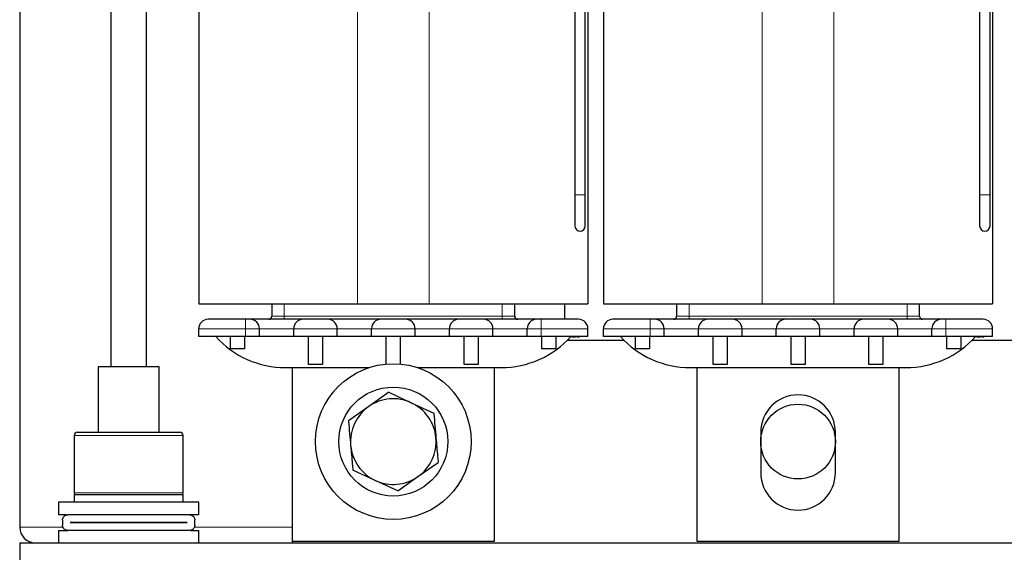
# Model space of a CAD drawing. Header units: millimetres. Extents: x 5 to 418, y 2 to 292.
# Tile 10 of 40: x 79 to 110, y 183 to 200. Entities that reach past the tile are written whole.
import ezdxf

# ---------------------------------------------------------------- set-up
doc = ezdxf.new("R2010")
doc.units = ezdxf.units.MM

msp = doc.modelspace()

# ---------------------------------------------------------------- linework, layer by layer
at = {"color": 7, "linetype": 'Continuous', "lineweight": 25}
for p, q in [((81.437, 212.4713), (81.437, 189.2298)), ((82.587, 189.2298), (82.587, 212.4713)), ((109.3445, 212.4048), (109.3445, 194.7548)), ((109.6795, 194.7548), (109.6795, 212.4048)), ((78.512, 210.0798), (78.512, 184.0798)), ((96.3445, 209.1548), (96.3445, 194.7548)), ((96.6795, 194.7548), (96.6795, 209.1548)), ((84.262, 208.4048), (84.262, 191.2548)), ((96.762, 208.4048), (96.762, 191.2548)), ((97.262, 208.4048), (97.262, 191.2548)), ((109.762, 208.4048), (109.762, 191.2548)), ((96.3445, 194.7548), (96.3445, 193.7548)), ((96.6795, 193.7548), (96.6795, 194.7548)), ((109.3445, 194.7548), (109.3445, 193.7548)), ((109.6795, 193.7548), (109.6795, 194.7548)), ((84.262, 191.2548), (89.362, 191.2548)), ((86.612, 191.2548), (86.612, 190.8548)), ((89.362, 191.2548), (91.662, 191.2548)), ((91.662, 191.2548), (96.762, 191.2548)), ((94.412, 190.8548), (94.412, 191.2548)), ((96.012, 191.2548), (96.012, 190.7548)), ((97.262, 191.2548), (102.362, 191.2548)), ((99.612, 191.2548), (99.612, 190.8548)), ((102.362, 191.2548), (104.662, 191.2548)), ((104.662, 191.2548), (109.762, 191.2548)), ((107.412, 190.8548), (107.412, 191.2548)), ((85.912, 190.7548), (85.762, 190.7548)), ((95.262, 190.7548), (95.112, 190.7548)), ((98.912, 190.7548), (98.762, 190.7548)), ((108.262, 190.7548), (108.112, 190.7548)), ((84.262, 190.2048), (84.262, 190.4548)), ((86.212, 190.2048), (86.212, 190.4548)), ((87.312, 190.2048), (87.312, 190.4548)), ((88.712, 190.2048), (88.712, 190.4548)), ((89.812, 190.2048), (89.812, 190.4548)), ((91.212, 190.2048), (91.212, 190.4548)), ((92.312, 190.2048), (92.312, 190.4548)), ((93.712, 190.2048), (93.712, 190.4548)), ((94.812, 190.2048), (94.812, 190.4548)), ((96.762, 190.2048), (96.762, 190.4548)), ((97.262, 190.2048), (97.262, 190.4548)), ((99.212, 190.2048), (99.212, 190.4548)), ((100.312, 190.2048), (100.312, 190.4548)), ((101.712, 190.2048), (101.712, 190.4548)), ((102.812, 190.2048), (102.812, 190.4548)), ((104.212, 190.2048), (104.212, 190.4548)), ((105.312, 190.2048), (105.312, 190.4548)), ((106.712, 190.2048), (106.712, 190.4548)), ((107.812, 190.2048), (107.812, 190.4548)), ((109.762, 190.2048), (109.762, 190.4548)), ((85.762, 190.2048), (84.262, 190.2048)), ((85.287, 189.8048), (85.287, 190.2048)), ((85.737, 190.2048), (85.737, 189.8048)), ((86.212, 190.2048), (85.762, 190.2048)), ((87.312, 190.2048), (86.212, 190.2048)), ((88.712, 190.2048), (87.312, 190.2048)), ((87.787, 189.3048), (87.787, 190.2048)), ((88.237, 190.2048), (88.237, 189.3048)), ((89.812, 190.2048), (88.712, 190.2048)), ((91.212, 190.2048), (89.812, 190.2048)), ((90.287, 189.3196), (90.287, 190.2048)), ((90.737, 190.2048), (90.737, 189.3196)), ((92.312, 190.2048), (91.212, 190.2048)), ((93.712, 190.2048), (92.312, 190.2048)), ((92.787, 189.3048), (92.787, 190.2048)), ((93.237, 190.2048), (93.237, 189.3048)), ((94.812, 190.2048), (93.712, 190.2048)), ((95.262, 190.2048), (94.812, 190.2048)), ((96.762, 190.2048), (95.262, 190.2048)), ((95.287, 189.8048), (95.287, 190.2048)), ((95.737, 190.2048), (95.737, 189.8048)), ((97.9301, 190.0798), (96.0939, 190.0798)), ((96.2698, 190.1917), (96.2006, 190.1917)), ((96.2698, 190.2048), (96.2698, 190.1917)), ((96.2698, 190.1917), (96.2793, 190.1917)), ((96.2793, 190.2048), (96.2793, 190.1917)), ((96.2793, 190.1917), (96.2856, 190.1917)), ((96.2856, 190.2048), (96.2856, 190.1917)), ((96.2856, 190.1917), (96.2887, 190.1917)), ((96.2887, 190.2048), (96.2887, 190.1917)), ((96.2887, 190.1917), (96.2919, 190.1917)), ((96.2919, 190.1917), (96.295, 190.1917)), ((96.295, 190.2048), (96.295, 190.1917)), ((96.295, 190.1917), (96.2982, 190.1917)), ((96.2982, 190.1917), (96.3013, 190.1917)), ((96.3013, 190.2048), (96.3013, 190.1917)), ((96.3013, 190.1917), (96.3045, 190.1917)), ((96.3045, 190.1917), (96.3077, 190.1917)), ((96.3077, 190.2048), (96.3077, 190.1917)), ((96.3077, 190.1917), (96.3392, 190.1917)), ((96.3392, 190.1917), (96.3676, 190.1917)), ((96.3676, 190.2048), (96.3676, 190.1917)), ((96.4282, 190.1917), (96.3676, 190.1917)), ((96.4282, 190.1917), (96.4885, 190.1917)), ((96.4885, 190.1917), (96.4885, 190.2048)), ((98.762, 190.2048), (97.262, 190.2048)), ((98.287, 189.8048), (98.287, 190.2048)), ((98.737, 190.2048), (98.737, 189.8048)), ((99.212, 190.2048), (98.762, 190.2048)), ((100.312, 190.2048), (99.212, 190.2048)), ((101.712, 190.2048), (100.312, 190.2048)), ((100.787, 189.3048), (100.787, 190.2048)), ((101.237, 190.2048), (101.237, 189.3048)), ((102.812, 190.2048), (101.712, 190.2048)), ((104.212, 190.2048), (102.812, 190.2048)), ((103.287, 189.3048), (103.287, 190.2048)), ((103.737, 190.2048), (103.737, 189.3048)), ((105.312, 190.2048), (104.212, 190.2048)), ((106.712, 190.2048), (105.312, 190.2048)), ((105.787, 189.3048), (105.787, 190.2048)), ((106.237, 190.2048), (106.237, 189.3048)), ((107.812, 190.2048), (106.712, 190.2048)), ((108.262, 190.2048), (107.812, 190.2048)), ((109.762, 190.2048), (108.262, 190.2048)), ((108.287, 189.8048), (108.287, 190.2048)), ((108.737, 190.2048), (108.737, 189.8048)), ((110.9301, 190.0798), (109.0939, 190.0798)), ((109.2698, 190.1917), (109.2006, 190.1917)), ((109.2698, 190.2048), (109.2698, 190.1917)), ((109.2698, 190.1917), (109.2793, 190.1917)), ((109.2793, 190.2048), (109.2793, 190.1917)), ((109.2793, 190.1917), (109.2856, 190.1917)), ((109.2856, 190.2048), (109.2856, 190.1917)), ((109.2856, 190.1917), (109.2887, 190.1917)), ((109.2887, 190.2048), (109.2887, 190.1917)), ((109.2887, 190.1917), (109.2919, 190.1917)), ((109.2919, 190.1917), (109.295, 190.1917)), ((109.295, 190.2048), (109.295, 190.1917)), ((109.295, 190.1917), (109.2982, 190.1917)), ((109.2982, 190.1917), (109.3013, 190.1917)), ((109.3013, 190.2048), (109.3013, 190.1917)), ((109.3013, 190.1917), (109.3045, 190.1917)), ((109.3045, 190.1917), (109.3077, 190.1917)), ((109.3077, 190.2048), (109.3077, 190.1917)), ((109.3077, 190.1917), (109.3392, 190.1917)), ((109.3392, 190.1917), (109.3676, 190.1917)), ((109.3676, 190.2048), (109.3676, 190.1917)), ((109.4282, 190.1917), (109.3676, 190.1917)), ((109.4282, 190.1917), (109.4885, 190.1917)), ((109.4885, 190.1917), (109.4885, 190.2048)), ((85.737, 189.8048), (85.287, 189.8048)), ((95.737, 189.8048), (95.287, 189.8048)), ((98.737, 189.8048), (98.287, 189.8048)), ((108.737, 189.8048), (108.287, 189.8048)), ((81.037, 189.2298), (81.037, 187.1298)), ((82.012, 189.2298), (81.037, 189.2298)), ((82.987, 189.2298), (82.012, 189.2298)), ((82.987, 187.1298), (82.987, 189.2298)), ((87.0478, 189.2048), (89.7314, 189.2048)), ((87.262, 189.2048), (87.262, 183.6298)), ((88.237, 189.3048), (87.787, 189.3048)), ((91.2926, 189.2048), (93.9762, 189.2048)), ((93.237, 189.3048), (92.787, 189.3048)), ((93.762, 183.6298), (93.762, 189.2048)), ((100.0478, 189.2048), (106.9762, 189.2048)), ((100.262, 189.2048), (100.262, 183.6298)), ((101.237, 189.3048), (100.787, 189.3048)), ((103.737, 189.3048), (103.287, 189.3048)), ((106.237, 189.3048), (105.787, 189.3048)), ((106.762, 183.6298), (106.762, 189.2048)), ((90.3711, 188.4112), (89.7215, 187.9549)), ((90.3711, 188.4112), (91.0911, 188.0769)), ((89.7215, 187.9549), (89.072, 187.4985)), ((91.0911, 188.0769), (91.8111, 187.7426)), ((80.262, 187.0298), (80.262, 185.1798)), ((80.362, 187.1298), (83.662, 187.1298)), ((83.762, 185.1798), (83.762, 187.0298)), ((102.312, 187.1298), (102.312, 185.8298)), ((104.712, 185.8298), (104.712, 187.1298)), ((91.3025, 185.7047), (91.952, 186.1611)), ((89.9329, 185.5827), (89.2129, 185.917)), ((90.6529, 185.2483), (91.3025, 185.7047)), ((90.6529, 185.2483), (89.9329, 185.5827)), ((80.262, 185.1298), (80.262, 184.8798)), ((80.262, 185.1298), (83.762, 185.1298)), ((83.762, 184.8798), (83.762, 185.1298)), ((79.762, 184.8798), (79.762, 184.4798)), ((84.262, 184.8798), (79.762, 184.8798)), ((84.262, 184.4798), (84.262, 184.8798)), ((80.0137, 184.4798), (79.762, 184.4798)), ((83.9703, 184.4798), (80.0537, 184.4798)), ((84.262, 184.4798), (83.9876, 184.4798)), ((79.887, 184.3131), (79.887, 184.1465)), ((80.137, 184.2273), (80.137, 184.2323)), ((80.137, 184.2323), (83.887, 184.2323)), ((83.887, 184.2273), (80.137, 184.2273)), ((81.012, 184.2323), (81.012, 184.2273)), ((83.012, 184.2273), (83.012, 184.2323)), ((83.887, 184.2323), (83.887, 184.2273)), ((84.137, 184.1465), (84.137, 184.3131)), ((79.762, 183.9798), (79.762, 183.5798)), ((79.762, 183.9798), (80.0537, 183.9798)), ((83.9703, 183.9798), (80.0537, 183.9798)), ((84.0103, 183.9798), (84.262, 183.9798)), ((84.262, 183.5798), (84.262, 183.9798)), ((78.512, 183.5798), (128.512, 183.5798)), ((78.512, 183.5798), (78.512, 182.0798)), ((87.262, 183.6298), (93.762, 183.6298)), ((87.262, 183.6298), (87.262, 183.5798)), ((100.262, 183.6298), (106.762, 183.6298))]:
    msp.add_line(p, q, dxfattribs=at)
at = {"color": 7, "linetype": 'Continuous', "lineweight": 18}
for p, q in [((89.362, 208.4048), (89.362, 191.2548)), ((91.662, 208.4048), (91.662, 191.2548)), ((102.362, 208.4048), (102.362, 191.2548)), ((104.662, 208.4048), (104.662, 191.2548)), ((96.3445, 194.7548), (96.6795, 194.7548)), ((109.3445, 194.7548), (109.6795, 194.7548)), ((87.012, 190.8548), (87.012, 191.2548)), ((94.012, 191.2548), (94.012, 190.8548)), ((100.012, 190.8548), (100.012, 191.2548)), ((107.012, 191.2548), (107.012, 190.8548)), ((85.762, 190.4548), (85.762, 190.7548)), ((86.612, 190.8548), (87.012, 190.8548)), ((87.012, 190.7548), (87.012, 190.8548)), ((87.012, 190.8548), (94.012, 190.8548)), ((94.012, 190.7548), (94.012, 190.8548)), ((94.012, 190.8548), (94.412, 190.8548)), ((95.262, 190.4548), (95.262, 190.7548)), ((98.762, 190.4548), (98.762, 190.7548)), ((99.612, 190.8548), (100.012, 190.8548)), ((100.012, 190.7548), (100.012, 190.8548)), ((100.012, 190.8548), (107.012, 190.8548)), ((107.012, 190.7548), (107.012, 190.8548)), ((107.012, 190.8548), (107.412, 190.8548)), ((108.262, 190.4548), (108.262, 190.7548)), ((85.762, 190.4548), (84.262, 190.4548)), ((86.212, 190.4548), (85.762, 190.4548)), ((85.762, 190.2048), (85.762, 190.4548)), ((86.212, 190.4548), (87.312, 190.4548)), ((88.712, 190.4548), (87.312, 190.4548)), ((88.712, 190.4548), (89.812, 190.4548)), ((91.212, 190.4548), (89.812, 190.4548)), ((91.212, 190.4548), (92.312, 190.4548)), ((93.712, 190.4548), (92.312, 190.4548)), ((93.712, 190.4548), (94.812, 190.4548)), ((95.262, 190.4548), (94.812, 190.4548)), ((96.762, 190.4548), (95.262, 190.4548)), ((95.262, 190.2048), (95.262, 190.4548)), ((98.762, 190.4548), (97.262, 190.4548)), ((99.212, 190.4548), (98.762, 190.4548)), ((98.762, 190.2048), (98.762, 190.4548)), ((99.212, 190.4548), (100.312, 190.4548)), ((101.712, 190.4548), (100.312, 190.4548)), ((101.712, 190.4548), (102.812, 190.4548)), ((104.212, 190.4548), (102.812, 190.4548)), ((104.212, 190.4548), (105.312, 190.4548)), ((106.712, 190.4548), (105.312, 190.4548)), ((106.712, 190.4548), (107.812, 190.4548)), ((108.262, 190.4548), (107.812, 190.4548)), ((109.762, 190.4548), (108.262, 190.4548)), ((108.262, 190.2048), (108.262, 190.4548)), ((96.2919, 190.2048), (96.2919, 190.1917)), ((96.2982, 190.2048), (96.2982, 190.1917)), ((96.3045, 190.2048), (96.3045, 190.1917)), ((96.3392, 190.2048), (96.3392, 190.1917)), ((96.4282, 190.2048), (96.4282, 190.1917)), ((109.2919, 190.2048), (109.2919, 190.1917)), ((109.2982, 190.2048), (109.2982, 190.1917)), ((109.3045, 190.2048), (109.3045, 190.1917)), ((109.3392, 190.2048), (109.3392, 190.1917)), ((109.4282, 190.2048), (109.4282, 190.1917)), ((83.762, 187.0298), (80.262, 187.0298)), ((80.262, 185.1798), (82.6408, 185.1798)), ((82.6408, 185.1798), (83.762, 185.1798)), ((79.8734, 184.0798), (78.512, 184.0798)), ((87.262, 184.0798), (84.1151, 184.0798))]:
    msp.add_line(p, q, dxfattribs=at)
at = {"color": 7, "linetype": 'Continuous', "lineweight": 25}
for centre, radius in [((90.512, 186.8298), 2.5), ((90.512, 186.8298), 1.75), ((103.512, 186.8298), 1.2)]:
    msp.add_circle(centre, radius, dxfattribs=at)
for centre, radius, start, end in [((96.512, 193.7548), 0.1675, 180, 0), ((109.512, 193.7548), 0.1675, 180, 0), ((84.562, 190.4548), 0.3, 90, 180), ((85.912, 190.4548), 0.3, 0, 90), ((86.512, 190.8548), 0.1, 270, 0), ((87.612, 190.4548), 0.3, 90, 180), ((88.412, 190.4548), 0.3, 0, 90), ((90.112, 190.4548), 0.3, 90, 180), ((90.912, 190.4548), 0.3, 0, 90), ((92.612, 190.4548), 0.3, 90, 180), ((93.412, 190.4548), 0.3, 0, 90), ((94.512, 190.8548), 0.1, 180, 270), ((95.112, 190.4548), 0.3, 90, 180), ((96.462, 190.4548), 0.3, 0, 90), ((97.562, 190.4548), 0.3, 90, 180), ((98.912, 190.4548), 0.3, 0, 90), ((99.512, 190.8548), 0.1, 270, 0), ((100.612, 190.4548), 0.3, 90, 180), ((101.412, 190.4548), 0.3, 0, 90), ((103.112, 190.4548), 0.3, 90, 180), ((103.912, 190.4548), 0.3, 0, 90), ((105.612, 190.4548), 0.3, 90, 180), ((106.412, 190.4548), 0.3, 0, 90), ((107.512, 190.8548), 0.1, 180, 270), ((108.112, 190.4548), 0.3, 90, 180), ((109.462, 190.4548), 0.3, 0, 90), ((87.0478, 192.2048), 3, 221.81031, 270), ((93.9762, 192.2048), 3, 270, 318.18969), ((100.0478, 192.2048), 3, 221.81031, 270), ((106.9762, 192.2048), 3, 270, 318.18969), ((90.512, 186.8298), 1.375, 65.092, 125.092), ((103.512, 187.1298), 1.2, 0, 180), ((90.512, 186.8298), 1.375, 125.092, 185.092), ((90.512, 186.8298), 1.375, 5.092, 65.092), ((80.362, 187.0298), 0.1, 90, 180), ((83.662, 187.0298), 0.1, 0, 90), ((90.512, 186.8298), 1.375, 305.092, 5.092), ((90.512, 186.8298), 1.375, 185.092, 245.092), ((90.512, 186.8298), 1.375, 245.092, 305.092), ((103.512, 185.8298), 1.2, 180, 0), ((80.312, 185.1798), 0.05, 180, 270), ((83.712, 185.1798), 0.05, 270, 0), ((79.012, 184.0798), 0.5, 180, 270)]:
    msp.add_arc(centre, radius, start, end, dxfattribs=at)
for points, knots in [([(85.762, 190.7548), (85.6111, 190.7548), (85.3781, 190.7548), (85.0985, 190.7548), (84.9076, 190.7548), (84.7525, 190.7548), (84.603, 190.7548), (84.5781, 190.7548), (84.562, 190.7548)], [0, 0, 0, 0, 0.2394429, 0.3696501, 0.4999999, 0.6302072, 0.7605571, 1, 1, 1, 1]), ([(87.612, 190.7548), (87.6006, 190.7548), (87.583, 190.7548), (87.4772, 190.7548), (87.3673, 190.7548), (87.2321, 190.7548), (87.034, 190.7548), (86.762, 190.7548), (86.4901, 190.7548), (86.292, 190.7548), (86.1568, 190.7548), (86.0469, 190.7548), (85.9411, 190.7548), (85.9234, 190.7548), (85.912, 190.7548)], [0, 0, 0, 0, 0.1197215, 0.1848104, 0.25, 0.3150889, 0.3802785, 0.5, 0.6197215, 0.6848104, 0.75, 0.8150889, 0.8802785, 1, 1, 1, 1]), ([(88.412, 190.7548), (88.4066, 190.7548), (88.3983, 190.7548), (88.3486, 190.7548), (88.2969, 190.7548), (88.2332, 190.7548), (88.14, 190.7548), (88.012, 190.7548), (87.8841, 190.7548), (87.7909, 190.7548), (87.7272, 190.7548), (87.6755, 190.7548), (87.6257, 190.7548), (87.6174, 190.7548), (87.612, 190.7548)], [0, 0, 0, 0, 0.1197215, 0.1847537, 0.2499999, 0.3150322, 0.3802785, 0.5, 0.6197215, 0.6847537, 0.7499999, 0.8150322, 0.8802785, 1, 1, 1, 1]), ([(90.112, 190.7548), (90.1006, 190.7548), (90.083, 190.7548), (89.9772, 190.7548), (89.8673, 190.7548), (89.7321, 190.7548), (89.534, 190.7548), (89.262, 190.7548), (88.9901, 190.7548), (88.792, 190.7548), (88.6568, 190.7548), (88.5469, 190.7548), (88.4411, 190.7548), (88.4234, 190.7548), (88.412, 190.7548)], [0, 0, 0, 0, 0.1197215, 0.1848104, 0.25, 0.3150889, 0.3802785, 0.5, 0.6197215, 0.6848104, 0.75, 0.8150889, 0.8802785, 1, 1, 1, 1]), ([(90.912, 190.7548), (90.9066, 190.7548), (90.8983, 190.7548), (90.8486, 190.7548), (90.7969, 190.7548), (90.7332, 190.7548), (90.64, 190.7548), (90.512, 190.7548), (90.3841, 190.7548), (90.2909, 190.7548), (90.2272, 190.7548), (90.1755, 190.7548), (90.1257, 190.7548), (90.1174, 190.7548), (90.112, 190.7548)], [0, 0, 0, 0, 0.1197215, 0.1847537, 0.2499999, 0.3150322, 0.3802785, 0.5, 0.6197215, 0.6847537, 0.7499999, 0.8150322, 0.8802785, 1, 1, 1, 1]), ([(92.612, 190.7548), (92.6006, 190.7548), (92.583, 190.7548), (92.4772, 190.7548), (92.3673, 190.7548), (92.2321, 190.7548), (92.034, 190.7548), (91.762, 190.7548), (91.4901, 190.7548), (91.292, 190.7548), (91.1568, 190.7548), (91.0469, 190.7548), (90.9411, 190.7548), (90.9234, 190.7548), (90.912, 190.7548)], [0, 0, 0, 0, 0.1197215, 0.1848104, 0.25, 0.3150889, 0.3802785, 0.5, 0.6197215, 0.6848104, 0.75, 0.8150889, 0.8802785, 1, 1, 1, 1]), ([(93.412, 190.7548), (93.4066, 190.7548), (93.3983, 190.7548), (93.3486, 190.7548), (93.2969, 190.7548), (93.2332, 190.7548), (93.14, 190.7548), (93.012, 190.7548), (92.8841, 190.7548), (92.7909, 190.7548), (92.7272, 190.7548), (92.6755, 190.7548), (92.6257, 190.7548), (92.6174, 190.7548), (92.612, 190.7548)], [0, 0, 0, 0, 0.1197215, 0.1847537, 0.2499999, 0.3150322, 0.3802785, 0.5, 0.6197215, 0.6847537, 0.7499999, 0.8150322, 0.8802785, 1, 1, 1, 1]), ([(95.112, 190.7548), (95.1006, 190.7548), (95.083, 190.7548), (94.9772, 190.7548), (94.8673, 190.7548), (94.7321, 190.7548), (94.534, 190.7548), (94.262, 190.7548), (93.9901, 190.7548), (93.792, 190.7548), (93.6568, 190.7548), (93.5469, 190.7548), (93.4411, 190.7548), (93.4234, 190.7548), (93.412, 190.7548)], [0, 0, 0, 0, 0.1197215, 0.1848104, 0.25, 0.3150889, 0.3802785, 0.5, 0.6197215, 0.6848104, 0.75, 0.8150889, 0.8802785, 1, 1, 1, 1]), ([(96.462, 190.7548), (96.4459, 190.7548), (96.421, 190.7548), (96.2716, 190.7548), (96.1166, 190.7548), (95.9256, 190.7548), (95.646, 190.7548), (95.4129, 190.7548), (95.262, 190.7548)], [0, 0, 0, 0, 0.2394429, 0.3696501, 0.4999999, 0.6302072, 0.7605571, 1, 1, 1, 1]), ([(98.762, 190.7548), (98.6111, 190.7548), (98.3781, 190.7548), (98.0985, 190.7548), (97.9076, 190.7548), (97.7525, 190.7548), (97.603, 190.7548), (97.5781, 190.7548), (97.562, 190.7548)], [0, 0, 0, 0, 0.2394429, 0.3696501, 0.4999999, 0.6302072, 0.7605571, 1, 1, 1, 1]), ([(100.612, 190.7548), (100.6006, 190.7548), (100.583, 190.7548), (100.4772, 190.7548), (100.3673, 190.7548), (100.2321, 190.7548), (100.034, 190.7548), (99.762, 190.7548), (99.4901, 190.7548), (99.292, 190.7548), (99.1568, 190.7548), (99.0469, 190.7548), (98.9411, 190.7548), (98.9234, 190.7548), (98.912, 190.7548)], [0, 0, 0, 0, 0.11972147, 0.18481037, 0.24999995, 0.3150889, 0.38027853, 0.5, 0.61972147, 0.68481037, 0.74999995, 0.8150889, 0.88027853, 1, 1, 1, 1]), ([(101.412, 190.7548), (101.4066, 190.7548), (101.3983, 190.7548), (101.3486, 190.7548), (101.2969, 190.7548), (101.2332, 190.7548), (101.14, 190.7548), (101.012, 190.7548), (100.8841, 190.7548), (100.7909, 190.7548), (100.7272, 190.7548), (100.6755, 190.7548), (100.6257, 190.7548), (100.6174, 190.7548), (100.612, 190.7548)], [0, 0, 0, 0, 0.1197215, 0.1847537, 0.2499999, 0.3150322, 0.3802785, 0.5, 0.6197215, 0.6847537, 0.7499999, 0.8150322, 0.8802785, 1, 1, 1, 1]), ([(103.112, 190.7548), (103.1006, 190.7548), (103.083, 190.7548), (102.9772, 190.7548), (102.8673, 190.7548), (102.7321, 190.7548), (102.534, 190.7548), (102.262, 190.7548), (101.9901, 190.7548), (101.792, 190.7548), (101.6568, 190.7548), (101.5469, 190.7548), (101.4411, 190.7548), (101.4234, 190.7548), (101.412, 190.7548)], [0, 0, 0, 0, 0.1197215, 0.1848104, 0.25, 0.3150889, 0.3802785, 0.5, 0.6197215, 0.6848104, 0.75, 0.8150889, 0.8802785, 1, 1, 1, 1]), ([(103.912, 190.7548), (103.9066, 190.7548), (103.8983, 190.7548), (103.8486, 190.7548), (103.7969, 190.7548), (103.7332, 190.7548), (103.64, 190.7548), (103.512, 190.7548), (103.3841, 190.7548), (103.2909, 190.7548), (103.2272, 190.7548), (103.1755, 190.7548), (103.1257, 190.7548), (103.1174, 190.7548), (103.112, 190.7548)], [0, 0, 0, 0, 0.1197215, 0.1847537, 0.2499999, 0.3150322, 0.3802785, 0.5, 0.6197215, 0.6847537, 0.7499999, 0.8150322, 0.8802785, 1, 1, 1, 1]), ([(105.612, 190.7548), (105.6006, 190.7548), (105.583, 190.7548), (105.4772, 190.7548), (105.3673, 190.7548), (105.2321, 190.7548), (105.034, 190.7548), (104.762, 190.7548), (104.4901, 190.7548), (104.292, 190.7548), (104.1568, 190.7548), (104.0469, 190.7548), (103.9411, 190.7548), (103.9234, 190.7548), (103.912, 190.7548)], [0, 0, 0, 0, 0.1197215, 0.1848104, 0.25, 0.3150889, 0.3802785, 0.5, 0.6197215, 0.6848104, 0.75, 0.8150889, 0.8802785, 1, 1, 1, 1]), ([(106.412, 190.7548), (106.4066, 190.7548), (106.3983, 190.7548), (106.3486, 190.7548), (106.2969, 190.7548), (106.2332, 190.7548), (106.14, 190.7548), (106.012, 190.7548), (105.8841, 190.7548), (105.7909, 190.7548), (105.7272, 190.7548), (105.6755, 190.7548), (105.6257, 190.7548), (105.6174, 190.7548), (105.612, 190.7548)], [0, 0, 0, 0, 0.1197215, 0.1847537, 0.2499999, 0.3150322, 0.3802785, 0.5, 0.6197215, 0.6847537, 0.7499999, 0.8150322, 0.8802785, 1, 1, 1, 1]), ([(108.112, 190.7548), (108.1006, 190.7548), (108.083, 190.7548), (107.9772, 190.7548), (107.8673, 190.7548), (107.7321, 190.7548), (107.534, 190.7548), (107.262, 190.7548), (106.9901, 190.7548), (106.792, 190.7548), (106.6568, 190.7548), (106.5469, 190.7548), (106.4411, 190.7548), (106.4234, 190.7548), (106.412, 190.7548)], [0, 0, 0, 0, 0.1197215, 0.1848104, 0.25, 0.3150889, 0.3802785, 0.5, 0.6197215, 0.6848104, 0.75, 0.8150889, 0.8802785, 1, 1, 1, 1]), ([(109.462, 190.7548), (109.4459, 190.7548), (109.421, 190.7548), (109.2716, 190.7548), (109.1166, 190.7548), (108.9256, 190.7548), (108.646, 190.7548), (108.4129, 190.7548), (108.262, 190.7548)], [0, 0, 0, 0, 0.2394429, 0.3696501, 0.4999999, 0.6302072, 0.7605571, 1, 1, 1, 1]), ([(91.8111, 187.7426), (91.8118, 187.7345), (91.8351, 187.4738), (91.8587, 187.2087), (91.8816, 186.9518)], [0, 0, 0, 0, 0.0310695, 1, 1, 1, 1]), ([(89.072, 187.4985), (89.0727, 187.4904), (89.0959, 187.2298), (89.1195, 186.9646), (89.1424, 186.7078)], [0, 0, 0, 0, 0.0310695, 1, 1, 1, 1]), ([(91.8816, 186.9518), (91.8994, 186.7518), (91.923, 186.4865), (91.9463, 186.2254), (91.952, 186.1611)], [0, 0, 0, 0, 0.7539542, 1, 1, 1, 1]), ([(89.1424, 186.7078), (89.1603, 186.5077), (89.1839, 186.2425), (89.2072, 185.9813), (89.2129, 185.917)], [0, 0, 0, 0, 0.7539542, 1, 1, 1, 1]), ([(79.887, 184.3131), (79.8887, 184.3308), (79.892, 184.3662), (79.9175, 184.4137), (79.9556, 184.4513), (80.003, 184.4755), (80.0375, 184.4784), (80.0537, 184.4798)], [0, 0, 0, 0, 0.1951654, 0.3900866, 0.5916711, 0.80804, 1, 1, 1, 1]), ([(83.9703, 184.4798), (83.9902, 184.4777), (84.03, 184.4736), (84.0823, 184.4413), (84.1197, 184.3945), (84.1354, 184.3484), (84.1367, 184.3212), (84.137, 184.3131)], [0, 0, 0, 0, 0.235246, 0.4707022, 0.6988391, 0.910418, 1, 1, 1, 1]), ([(80.0537, 183.9798), (80.0338, 183.9819), (79.994, 183.986), (79.9417, 184.0183), (79.9043, 184.0651), (79.8886, 184.1112), (79.8874, 184.1384), (79.887, 184.1465)], [0, 0, 0, 0, 0.235246, 0.4707022, 0.6988391, 0.910418, 1, 1, 1, 1]), ([(84.137, 184.1465), (84.1354, 184.1288), (84.1321, 184.0934), (84.1066, 184.0459), (84.0684, 184.0082), (84.021, 183.9841), (83.9866, 183.9812), (83.9703, 183.9798)], [0, 0, 0, 0, 0.1951654, 0.3900866, 0.5916711, 0.80804, 1, 1, 1, 1])]:
    msp.add_open_spline(points, degree=3, knots=knots, dxfattribs=at)

doc.saveas('drawing.dxf')
